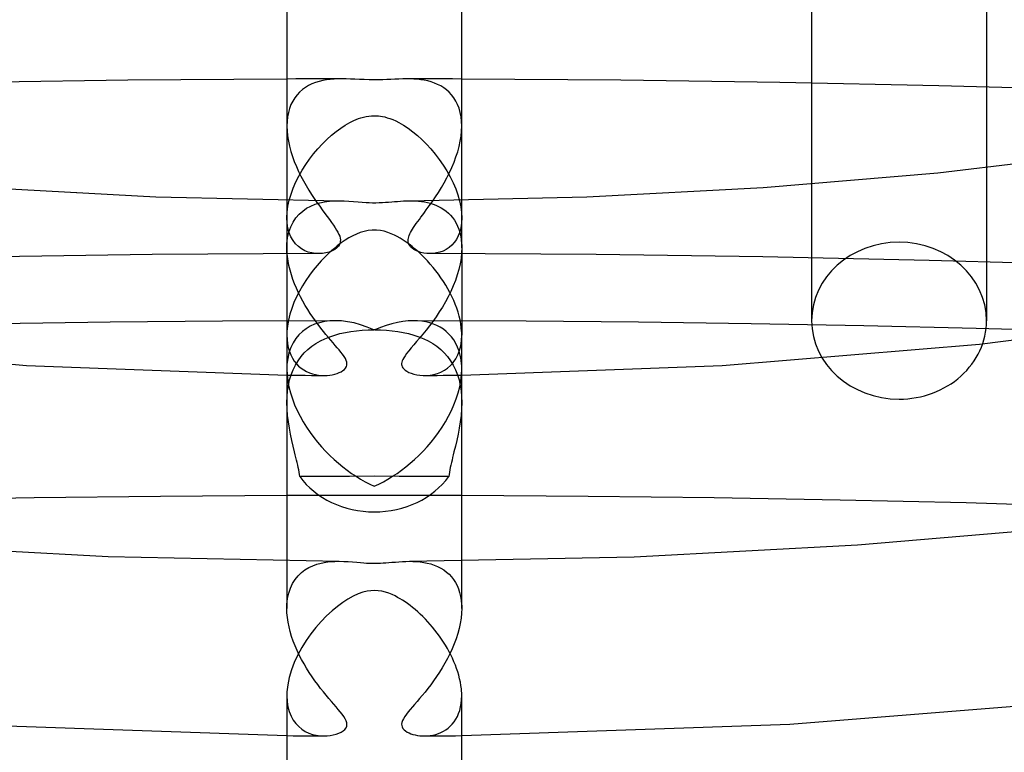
# Model space of a CAD drawing. Header units: millimetres. Extents: x -273 to 273, y -156 to 255.
# Tile 49 of 98: x -8 to 14, y 128 to 145. Entities that reach past the tile are written whole.
import ezdxf

# ---------------------------------------------------------------- set-up
doc = ezdxf.new("R2010")
doc.units = ezdxf.units.MM
doc.layers.add('HIDDEN', color=7, linetype='Continuous')
doc.layers.add('THICK', color=7, linetype='Continuous')

msp = doc.modelspace()

# ---------------------------------------------------------------- linework, layer by layer
at = {"layer": 'HIDDEN'}
for p, q in [((-1.791, 143.264), (-2, 143.263)), ((-1.582, 143.265), (-1.791, 143.264)), ((-1.373, 143.266), (-1.582, 143.265)), ((-1.164, 143.266), (-1.373, 143.266)), ((-1.18, 143.227), (-1.264, 143.207)), ((-1.095, 143.243), (-1.18, 143.227)), ((-0.955, 143.266), (-1.164, 143.266)), ((-1.008, 143.254), (-1.095, 143.243)), ((-0.921, 143.261), (-1.008, 143.254)), ((-0.745, 143.267), (-0.955, 143.266)), ((-0.834, 143.265), (-0.921, 143.261)), ((-0.747, 143.267), (-0.834, 143.265)), ((-0.646, 143.266), (-0.747, 143.267)), ((-0.545, 143.262), (-0.646, 143.266)), ((-0.443, 143.258), (-0.545, 143.262)), ((-0.339, 143.253), (-0.443, 143.258)), ((-0.231, 143.248), (-0.339, 143.253)), ((-0.118, 143.244), (-0.231, 143.248)), ((0, 143.243), (-0.118, 143.244)), ((0.097, 143.244), (0, 143.243)), ((0.194, 143.247), (0.097, 143.244)), ((0.289, 143.25), (0.194, 143.247)), ((0.381, 143.255), (0.289, 143.25)), ((0.472, 143.259), (0.381, 143.255)), ((0.563, 143.263), (0.472, 143.259)), ((0.655, 143.266), (0.563, 143.263)), ((0.746, 143.267), (0.655, 143.266)), ((0.955, 143.266), (0.745, 143.267)), ((0.826, 143.266), (0.746, 143.267)), ((0.905, 143.262), (0.826, 143.266)), ((0.985, 143.256), (0.905, 143.262)), ((1.164, 143.266), (0.955, 143.266)), ((1.064, 143.247), (0.985, 143.256)), ((1.143, 143.234), (1.064, 143.247)), ((1.221, 143.218), (1.143, 143.234)), ((1.373, 143.266), (1.164, 143.266)), ((1.298, 143.197), (1.221, 143.218)), ((1.582, 143.265), (1.373, 143.266)), ((1.791, 143.264), (1.582, 143.265)), ((2, 143.263), (1.791, 143.264)), ((-1.645, 143.02), (-1.708, 142.964)), ((-1.576, 143.069), (-1.645, 143.02)), ((-1.504, 143.112), (-1.576, 143.069)), ((-1.427, 143.15), (-1.504, 143.112)), ((-1.347, 143.181), (-1.427, 143.15)), ((-1.264, 143.207), (-1.347, 143.181)), ((1.374, 143.171), (1.298, 143.197)), ((1.447, 143.14), (1.374, 143.171)), ((1.519, 143.104), (1.447, 143.14)), ((1.587, 143.062), (1.519, 143.104)), ((1.652, 143.014), (1.587, 143.062)), ((1.712, 142.96), (1.652, 143.014)), ((10, 143.172), (10, 137.732)), ((14, 143.081), (14, 137.732)), ((-1.819, 142.833), (-1.866, 142.758)), ((-1.766, 142.902), (-1.819, 142.833)), ((-1.708, 142.964), (-1.766, 142.902)), ((1.769, 142.899), (1.712, 142.96)), ((1.82, 142.832), (1.769, 142.899)), ((1.866, 142.759), (1.82, 142.832)), ((-1.94, 142.589), (-1.966, 142.496)), ((-1.906, 142.676), (-1.94, 142.589)), ((-1.866, 142.758), (-1.906, 142.676)), ((1.905, 142.678), (1.866, 142.759)), ((1.939, 142.592), (1.905, 142.678)), ((1.965, 142.499), (1.939, 142.592)), ((-1.985, 142.397), (-1.996, 142.293)), ((-1.966, 142.496), (-1.985, 142.397)), ((-0.515, 142.29), (-0.467, 142.313)), ((-0.467, 142.313), (-0.416, 142.335)), ((-0.416, 142.335), (-0.363, 142.356)), ((-0.363, 142.356), (-0.306, 142.375)), ((-0.306, 142.375), (-0.248, 142.391)), ((-0.248, 142.391), (-0.187, 142.405)), ((-0.187, 142.405), (-0.125, 142.415)), ((-0.125, 142.415), (-0.062, 142.421)), ((-0.062, 142.421), (0, 142.423)), ((0, 142.423), (0.047, 142.422)), ((0.047, 142.422), (0.093, 142.418)), ((0.093, 142.418), (0.138, 142.413)), ((0.138, 142.413), (0.186, 142.405)), ((0.186, 142.405), (0.238, 142.394)), ((0.238, 142.394), (0.295, 142.378)), ((0.295, 142.378), (0.355, 142.358)), ((0.355, 142.358), (0.421, 142.333)), ((0.421, 142.333), (0.49, 142.302)), ((1.984, 142.4), (1.965, 142.499)), ((1.996, 142.296), (1.984, 142.4)), ((-1.996, 142.293), (-2, 142.186)), ((-2, 142.186), (-1.996, 142.074)), ((-0.873, 142.061), (-0.768, 142.139)), ((-0.768, 142.139), (-0.664, 142.208)), ((-0.664, 142.208), (-0.561, 142.267)), ((-0.561, 142.267), (-0.515, 142.29)), ((0.49, 142.302), (0.561, 142.267)), ((0.561, 142.267), (0.668, 142.205)), ((0.668, 142.205), (0.774, 142.135)), ((0.774, 142.135), (0.88, 142.056)), ((2, 142.187), (1.996, 142.296)), ((1.996, 142.074), (2, 142.187)), ((-1.996, 142.074), (-1.985, 141.959)), ((-1.985, 141.959), (-1.966, 141.841)), ((-1.188, 141.777), (-1.084, 141.88)), ((-1.084, 141.88), (-0.979, 141.975)), ((-0.979, 141.975), (-0.873, 142.061)), ((0.88, 142.056), (0.985, 141.97)), ((0.985, 141.97), (1.09, 141.875)), ((1.09, 141.875), (1.193, 141.772)), ((1.966, 141.839), (1.985, 141.958)), ((1.985, 141.958), (1.996, 142.074)), ((-1.966, 141.841), (-1.94, 141.724)), ((-1.94, 141.724), (-1.909, 141.606)), ((-1.387, 141.552), (-1.289, 141.668)), ((-1.289, 141.668), (-1.188, 141.777)), ((1.193, 141.772), (1.294, 141.662)), ((1.294, 141.662), (1.393, 141.544)), ((1.907, 141.598), (1.939, 141.719)), ((1.939, 141.719), (1.966, 141.839)), ((-1.909, 141.606), (-1.872, 141.489)), ((-1.872, 141.489), (-1.829, 141.374)), ((-1.567, 141.306), (-1.479, 141.431)), ((-1.479, 141.431), (-1.387, 141.552)), ((1.393, 141.544), (1.487, 141.421)), ((1.487, 141.421), (1.577, 141.292)), ((1.823, 141.357), (1.868, 141.478)), ((1.868, 141.478), (1.907, 141.598)), ((-1.829, 141.374), (-1.783, 141.259)), ((-1.783, 141.259), (-1.732, 141.147)), ((-1.649, 141.176), (-1.567, 141.306)), ((1.577, 141.292), (1.66, 141.159)), ((1.719, 141.12), (1.773, 141.238)), ((1.773, 141.238), (1.823, 141.357)), ((-1.793, 140.907), (-1.725, 141.043)), ((-1.732, 141.147), (-1.678, 141.037)), ((-1.725, 141.043), (-1.649, 141.176)), ((-1.678, 141.037), (-1.621, 140.929)), ((1.599, 140.89), (1.661, 141.004)), ((1.66, 141.159), (1.735, 141.024)), ((1.661, 141.004), (1.719, 141.12)), ((1.735, 141.024), (1.803, 140.887)), ((-1.905, 140.627), (-1.853, 140.768)), ((-1.853, 140.768), (-1.793, 140.907)), ((-1.621, 140.929), (-1.561, 140.824)), ((-1.561, 140.824), (-1.499, 140.721)), ((1.467, 140.669), (1.534, 140.778)), ((1.534, 140.778), (1.599, 140.89)), ((1.803, 140.887), (1.861, 140.747)), ((1.861, 140.747), (1.911, 140.609)), ((-1.946, 140.488), (-1.905, 140.627)), ((-1.499, 140.721), (-1.437, 140.622)), ((-1.437, 140.622), (-1.374, 140.526)), ((-1.374, 140.526), (-1.311, 140.435)), ((1.328, 140.46), (1.398, 140.563)), ((1.398, 140.563), (1.467, 140.669)), ((1.911, 140.609), (1.949, 140.472)), ((-2, 140.488), (-2, 139.401)), ((-1.994, 140.215), (-1.975, 140.35)), ((-1.975, 140.35), (-1.946, 140.488)), ((-1.638, 140.242), (-1.548, 140.305)), ((-1.548, 140.305), (-1.452, 140.356)), ((-1.452, 140.356), (-1.351, 140.397)), ((-1.351, 140.397), (-1.246, 140.428)), ((-1.311, 140.435), (-1.249, 140.349)), ((-1.249, 140.349), (-1.189, 140.266)), ((-1.246, 140.428), (-1.138, 140.451)), ((-1.138, 140.451), (-1.028, 140.466)), ((-1.028, 140.466), (-0.917, 140.474)), ((-0.917, 140.474), (-0.806, 140.475)), ((0.802, 140.475), (0.871, 140.475)), ((0.871, 140.475), (0.941, 140.472)), ((0.941, 140.472), (1.011, 140.467)), ((1.011, 140.467), (1.08, 140.46)), ((1.08, 140.46), (1.148, 140.449)), ((1.148, 140.449), (1.215, 140.436)), ((1.189, 140.266), (1.258, 140.36)), ((1.215, 140.436), (1.282, 140.419)), ((1.258, 140.36), (1.328, 140.46)), ((1.282, 140.419), (1.346, 140.398)), ((1.346, 140.398), (1.41, 140.375)), ((1.41, 140.375), (1.471, 140.347)), ((1.471, 140.347), (1.531, 140.315)), ((1.531, 140.315), (1.588, 140.279)), ((1.949, 140.472), (1.978, 140.338)), ((1.978, 140.338), (1.994, 140.207)), ((2, 139.401), (2, 140.488)), ((-2, 140.084), (-1.994, 140.215)), ((-1.994, 139.963), (-2, 140.084)), ((-1.859, 139.986), (-1.795, 140.083)), ((-1.795, 140.083), (-1.721, 140.169)), ((-1.721, 140.169), (-1.638, 140.242)), ((-1.189, 140.266), (-1.131, 140.188)), ((-1.131, 140.188), (-1.076, 140.114)), ((-1.076, 140.114), (-1.025, 140.044)), ((1.03, 140.051), (1.067, 140.102)), ((1.067, 140.102), (1.107, 140.155)), ((1.107, 140.155), (1.147, 140.209)), ((1.147, 140.209), (1.189, 140.266)), ((1.588, 140.279), (1.643, 140.238)), ((1.643, 140.238), (1.696, 140.193)), ((1.696, 140.193), (1.745, 140.144)), ((1.745, 140.144), (1.79, 140.09)), ((1.79, 140.09), (1.832, 140.031)), ((1.994, 140.207), (2, 140.082)), ((2, 140.082), (1.995, 139.967)), ((-1.976, 139.849), (-1.994, 139.963)), ((-1.948, 139.744), (-1.976, 139.849)), ((-1.954, 139.758), (-1.912, 139.878)), ((-1.912, 139.878), (-1.859, 139.986)), ((-1.025, 140.044), (-0.977, 139.978)), ((-0.977, 139.978), (-0.933, 139.917)), ((-0.933, 139.917), (-0.894, 139.86)), ((-0.894, 139.86), (-0.861, 139.806)), ((0.874, 139.828), (0.9, 139.868)), ((0.9, 139.868), (0.928, 139.91)), ((0.928, 139.91), (0.96, 139.955)), ((0.96, 139.955), (0.994, 140.002)), ((0.994, 140.002), (1.03, 140.051)), ((1.832, 140.031), (1.87, 139.967)), ((1.87, 139.967), (1.904, 139.898)), ((1.904, 139.898), (1.933, 139.825)), ((1.979, 139.859), (1.953, 139.76)), ((1.995, 139.967), (1.979, 139.859)), ((-1.998, 139.489), (-1.982, 139.628)), ((-1.982, 139.628), (-1.954, 139.758)), ((-1.908, 139.648), (-1.948, 139.744)), ((-1.859, 139.564), (-1.908, 139.648)), ((-0.861, 139.806), (-0.832, 139.756)), ((-0.832, 139.756), (-0.81, 139.708)), ((-0.81, 139.708), (-0.792, 139.663)), ((-0.792, 139.663), (-0.781, 139.621)), ((-0.781, 139.621), (-0.776, 139.581)), ((0.777, 139.593), (0.781, 139.622)), ((0.781, 139.622), (0.789, 139.653)), ((0.789, 139.653), (0.8, 139.685)), ((0.8, 139.685), (0.814, 139.718)), ((0.814, 139.718), (0.831, 139.753)), ((0.831, 139.753), (0.851, 139.789)), ((0.851, 139.789), (0.874, 139.828)), ((1.918, 139.67), (1.876, 139.59)), ((1.953, 139.76), (1.918, 139.67)), ((1.933, 139.825), (1.957, 139.747)), ((1.957, 139.747), (1.976, 139.665)), ((1.976, 139.665), (1.989, 139.579)), ((-2, 139.43), (-1.999, 139.445)), ((-2, 139.416), (-2, 139.43)), ((-2, 139.401), (-2, 139.416)), ((-1.997, 139.301), (-2, 139.401)), ((-2, 139.401), (-2, 137.402)), ((-1.999, 139.46), (-1.998, 139.474)), ((-1.999, 139.445), (-1.999, 139.46)), ((-1.998, 139.474), (-1.998, 139.489)), ((-1.802, 139.49), (-1.859, 139.564)), ((-1.737, 139.427), (-1.802, 139.49)), ((-1.665, 139.375), (-1.737, 139.427)), ((-0.856, 139.398), (-0.905, 139.361)), ((-0.821, 139.436), (-0.856, 139.398)), ((-0.797, 139.473), (-0.821, 139.436)), ((-0.784, 139.508), (-0.797, 139.473)), ((-0.777, 139.544), (-0.784, 139.508)), ((-0.776, 139.581), (-0.777, 139.544)), ((0.775, 139.564), (0.777, 139.593)), ((0.777, 139.536), (0.775, 139.564)), ((0.783, 139.509), (0.777, 139.536)), ((0.793, 139.482), (0.783, 139.509)), ((0.809, 139.453), (0.793, 139.482)), ((0.831, 139.423), (0.809, 139.453)), ((0.862, 139.393), (0.831, 139.423)), ((0.902, 139.363), (0.862, 139.393)), ((1.709, 139.405), (1.643, 139.361)), ((1.77, 139.457), (1.709, 139.405)), ((1.826, 139.519), (1.77, 139.457)), ((1.876, 139.59), (1.826, 139.519)), ((1.989, 139.579), (1.997, 139.489)), ((2, 139.401), (1.996, 139.281)), ((1.997, 139.489), (1.998, 139.474)), ((1.998, 139.474), (1.999, 139.46)), ((1.999, 139.46), (1.999, 139.445)), ((1.999, 139.445), (2, 139.43)), ((2, 139.43), (2, 139.416)), ((2, 139.416), (2, 139.401)), ((2, 139.401), (2, 137.402)), ((-5.077, 139.243), (-8.885, 139.191)), ((-1.27, 139.266), (-5.077, 139.243)), ((-1.988, 139.2), (-1.997, 139.301)), ((-1.973, 139.096), (-1.988, 139.2)), ((-1.589, 139.333), (-1.665, 139.375)), ((-1.51, 139.302), (-1.589, 139.333)), ((-1.428, 139.281), (-1.51, 139.302)), ((-1.345, 139.269), (-1.428, 139.281)), ((-1.263, 139.266), (-1.345, 139.269)), ((-1.182, 139.271), (-1.263, 139.266)), ((-1.105, 139.283), (-1.182, 139.271)), ((-1.031, 139.303), (-1.105, 139.283)), ((-0.964, 139.329), (-1.031, 139.303)), ((-0.905, 139.361), (-0.964, 139.329)), ((0.951, 139.335), (0.902, 139.363)), ((1.006, 139.312), (0.951, 139.335)), ((1.066, 139.292), (1.006, 139.312)), ((1.131, 139.278), (1.066, 139.292)), ((1.199, 139.269), (1.131, 139.278)), ((1.27, 139.266), (1.199, 139.269)), ((5.077, 139.243), (1.27, 139.266)), ((1.35, 139.27), (1.276, 139.266)), ((1.426, 139.281), (1.35, 139.27)), ((1.501, 139.299), (1.426, 139.281)), ((1.573, 139.326), (1.501, 139.299)), ((1.643, 139.361), (1.573, 139.326)), ((1.983, 139.158), (1.962, 139.033)), ((1.996, 139.281), (1.983, 139.158)), ((8.885, 139.191), (5.077, 139.243)), ((12.691, 139.113), (8.885, 139.191)), ((-1.953, 138.991), (-1.973, 139.096)), ((-1.927, 138.886), (-1.953, 138.991)), ((1.962, 139.033), (1.932, 138.905)), ((16.494, 139.006), (12.691, 139.113)), ((-1.897, 138.782), (-1.927, 138.886)), ((-1.862, 138.678), (-1.897, 138.782)), ((1.896, 138.778), (1.853, 138.651)), ((1.932, 138.905), (1.896, 138.778)), ((-1.823, 138.575), (-1.862, 138.678)), ((-1.781, 138.473), (-1.823, 138.575)), ((1.803, 138.526), (1.749, 138.402)), ((1.853, 138.651), (1.803, 138.526)), ((-1.735, 138.373), (-1.781, 138.473)), ((-1.686, 138.274), (-1.735, 138.373)), ((-1.634, 138.177), (-1.686, 138.274)), ((1.689, 138.28), (1.625, 138.161)), ((1.749, 138.402), (1.689, 138.28)), ((-1.58, 138.082), (-1.634, 138.177)), ((-1.523, 137.99), (-1.58, 138.082)), ((1.557, 138.045), (1.486, 137.931)), ((1.625, 138.161), (1.557, 138.045)), ((-1.465, 137.899), (-1.523, 137.99)), ((-1.406, 137.811), (-1.465, 137.899)), ((-1.345, 137.725), (-1.406, 137.811)), ((1.413, 137.821), (1.337, 137.714)), ((1.486, 137.931), (1.413, 137.821)), ((-6.044, 137.698), (-8.618, 137.663)), ((-3.47, 137.721), (-6.044, 137.698)), ((-0.897, 137.731), (-3.47, 137.721)), ((-1.465, 137.604), (-1.559, 137.549)), ((-1.364, 137.649), (-1.465, 137.604)), ((-1.255, 137.685), (-1.364, 137.649)), ((-1.284, 137.642), (-1.345, 137.725)), ((-1.224, 137.563), (-1.284, 137.642)), ((-1.14, 137.711), (-1.255, 137.685)), ((-1.019, 137.726), (-1.14, 137.711)), ((-0.892, 137.731), (-1.019, 137.726)), ((-0.753, 137.725), (-0.892, 137.731)), ((-0.61, 137.708), (-0.753, 137.725)), ((-0.464, 137.679), (-0.61, 137.708)), ((-0.315, 137.638), (-0.464, 137.679)), ((-0.163, 137.587), (-0.315, 137.638)), ((-0.011, 137.525), (-0.163, 137.587)), ((0.272, 137.625), (0.142, 137.579)), ((0.4, 137.663), (0.272, 137.625)), ((0.527, 137.693), (0.4, 137.663)), ((0.651, 137.714), (0.527, 137.693)), ((0.773, 137.727), (0.651, 137.714)), ((0.892, 137.731), (0.773, 137.727)), ((0.991, 137.728), (0.892, 137.731)), ((3.47, 137.721), (0.897, 137.731)), ((1.087, 137.719), (0.991, 137.728)), ((1.179, 137.703), (1.087, 137.719)), ((1.268, 137.682), (1.179, 137.703)), ((1.261, 137.611), (1.184, 137.513)), ((1.337, 137.714), (1.261, 137.611)), ((1.352, 137.654), (1.268, 137.682)), ((1.433, 137.62), (1.352, 137.654)), ((1.508, 137.58), (1.433, 137.62)), ((1.579, 137.535), (1.508, 137.58)), ((6.044, 137.698), (3.47, 137.721)), ((8.618, 137.663), (6.044, 137.698)), ((11.192, 137.615), (8.618, 137.663)), ((13.764, 137.556), (11.192, 137.615)), ((-2, 137.402), (-1.996, 137.302)), ((-1.724, 137.408), (-1.795, 137.322)), ((-1.645, 137.484), (-1.724, 137.408)), ((-1.559, 137.549), (-1.645, 137.484)), ((-1.164, 137.488), (-1.224, 137.563)), ((-1.105, 137.416), (-1.164, 137.488)), ((-1.128, 137.319), (-1.018, 137.364)), ((-1.049, 137.349), (-1.105, 137.416)), ((-1.018, 137.364), (-0.903, 137.403)), ((-0.903, 137.403), (-0.785, 137.436)), ((-0.785, 137.436), (-0.662, 137.463)), ((-0.662, 137.463), (-0.536, 137.485)), ((-0.536, 137.485), (-0.408, 137.502)), ((-0.408, 137.502), (-0.277, 137.515)), ((-0.277, 137.515), (-0.144, 137.522)), ((-0.144, 137.522), (-0.011, 137.525)), ((0.142, 137.579), (0.011, 137.525)), ((0.011, 137.525), (0.145, 137.522)), ((0.145, 137.522), (0.278, 137.514)), ((0.278, 137.514), (0.408, 137.502)), ((0.408, 137.502), (0.537, 137.485)), ((0.537, 137.485), (0.663, 137.463)), ((0.663, 137.463), (0.785, 137.436)), ((0.785, 137.436), (0.904, 137.403)), ((0.904, 137.403), (1.019, 137.364)), ((1.019, 137.364), (1.129, 137.319)), ((1.109, 137.421), (1.036, 137.334)), ((1.184, 137.513), (1.109, 137.421)), ((1.646, 137.483), (1.579, 137.535)), ((1.708, 137.426), (1.646, 137.483)), ((1.765, 137.362), (1.708, 137.426)), ((1.817, 137.291), (1.765, 137.362)), ((1.994, 137.276), (2, 137.402)), ((16.334, 137.484), (13.764, 137.556)), ((-1.996, 137.302), (-1.985, 137.206)), ((-1.985, 137.206), (-1.967, 137.115)), ((-1.858, 137.225), (-1.91, 137.116)), ((-1.795, 137.322), (-1.858, 137.225)), ((-1.518, 137.074), (-1.429, 137.146)), ((-1.429, 137.146), (-1.334, 137.211)), ((-1.334, 137.211), (-1.234, 137.268)), ((-1.234, 137.268), (-1.128, 137.319)), ((-0.994, 137.285), (-1.049, 137.349)), ((-0.942, 137.224), (-0.994, 137.285)), ((-0.893, 137.167), (-0.942, 137.224)), ((-0.847, 137.114), (-0.893, 137.167)), ((0.902, 137.178), (0.842, 137.108)), ((0.967, 137.253), (0.902, 137.178)), ((1.036, 137.334), (0.967, 137.253)), ((1.129, 137.319), (1.234, 137.268)), ((1.234, 137.268), (1.335, 137.21)), ((1.335, 137.21), (1.43, 137.146)), ((1.43, 137.146), (1.518, 137.074)), ((1.864, 137.213), (1.817, 137.291)), ((1.905, 137.128), (1.864, 137.213)), ((1.948, 137.047), (1.977, 137.157)), ((1.977, 137.157), (1.994, 137.276)), ((-1.951, 136.996), (-1.98, 136.866)), ((-1.967, 137.115), (-1.942, 137.029)), ((-1.91, 137.116), (-1.951, 136.996)), ((-1.942, 137.029), (-1.911, 136.95)), ((-1.911, 136.95), (-1.873, 136.876)), ((-1.745, 136.816), (-1.676, 136.909)), ((-1.676, 136.909), (-1.601, 136.995)), ((-1.601, 136.995), (-1.518, 137.074)), ((-0.804, 137.063), (-0.847, 137.114)), ((-0.763, 137.013), (-0.804, 137.063)), ((-0.725, 136.963), (-0.763, 137.013)), ((-0.691, 136.914), (-0.725, 136.963)), ((-0.662, 136.867), (-0.691, 136.914)), ((0.702, 136.931), (0.673, 136.885)), ((0.74, 136.983), (0.702, 136.931)), ((0.787, 137.043), (0.74, 136.983)), ((0.842, 137.108), (0.787, 137.043)), ((1.518, 137.074), (1.601, 136.995)), ((1.601, 136.995), (1.677, 136.909)), ((1.677, 136.909), (1.746, 136.815)), ((1.862, 136.857), (1.91, 136.947)), ((1.939, 137.037), (1.905, 137.128)), ((1.91, 136.947), (1.948, 137.047)), ((1.966, 136.939), (1.939, 137.037)), ((1.985, 136.836), (1.966, 136.939)), ((-1.998, 136.694), (-1.999, 136.677)), ((-1.997, 136.728), (-1.998, 136.711)), ((-1.998, 136.711), (-1.998, 136.694)), ((-1.98, 136.866), (-1.997, 136.728)), ((-1.873, 136.876), (-1.83, 136.809)), ((-1.859, 136.608), (-1.806, 136.716)), ((-1.83, 136.809), (-1.782, 136.748)), ((-1.806, 136.716), (-1.745, 136.816)), ((-1.782, 136.748), (-1.73, 136.694)), ((-1.73, 136.694), (-1.673, 136.646)), ((-0.642, 136.824), (-0.662, 136.867)), ((-0.656, 136.648), (-0.638, 136.68)), ((-0.629, 136.784), (-0.642, 136.824)), ((-0.638, 136.68), (-0.627, 136.713)), ((-0.625, 136.748), (-0.629, 136.784)), ((-0.627, 136.713), (-0.625, 136.748)), ((0.629, 136.783), (0.625, 136.755)), ((0.625, 136.755), (0.625, 136.728)), ((0.625, 136.728), (0.63, 136.703)), ((0.638, 136.813), (0.629, 136.783)), ((0.63, 136.703), (0.638, 136.679)), ((0.652, 136.846), (0.638, 136.813)), ((0.673, 136.885), (0.652, 136.846)), ((1.676, 136.648), (1.744, 136.708)), ((1.744, 136.708), (1.807, 136.778)), ((1.746, 136.815), (1.806, 136.714)), ((1.806, 136.714), (1.859, 136.607)), ((1.807, 136.778), (1.862, 136.857)), ((1.997, 136.728), (1.985, 136.836)), ((1.998, 136.711), (1.997, 136.728)), ((1.999, 136.694), (1.998, 136.711)), ((1.999, 136.677), (1.999, 136.694)), ((-1.999, 136.677), (-2, 136.659)), ((-2, 136.659), (-2, 136.641)), ((-2, 136.641), (-2, 136.624)), ((-2, 136.624), (-1.995, 136.492)), ((-2, 136.488), (-1.859, 136.486)), ((-1.995, 136.492), (-1.979, 136.357)), ((-1.939, 136.375), (-1.903, 136.494)), ((-1.903, 136.494), (-1.859, 136.608)), ((-1.859, 136.486), (-1.719, 136.484)), ((-1.719, 136.484), (-1.578, 136.482)), ((-1.673, 136.646), (-1.613, 136.604)), ((-1.613, 136.604), (-1.549, 136.569)), ((-1.578, 136.482), (-1.437, 136.481)), ((-1.549, 136.569), (-1.483, 136.54)), ((-1.483, 136.54), (-1.415, 136.516)), ((-1.437, 136.481), (-1.297, 136.479)), ((-1.415, 136.516), (-1.346, 136.499)), ((-1.346, 136.499), (-1.277, 136.487)), ((-1.297, 136.479), (-1.156, 136.478)), ((-1.277, 136.487), (-1.209, 136.48)), ((-1.209, 136.48), (-1.142, 136.478)), ((-1.142, 136.478), (-1.079, 136.48)), ((-1.079, 136.48), (-1.018, 136.487)), ((-1.018, 136.487), (-0.96, 136.496)), ((-0.96, 136.496), (-0.905, 136.509)), ((-0.905, 136.509), (-0.853, 136.524)), ((-0.853, 136.524), (-0.804, 136.543)), ((-0.804, 136.543), (-0.759, 136.565)), ((-0.759, 136.565), (-0.718, 136.59)), ((-0.718, 136.59), (-0.684, 136.618)), ((-0.684, 136.618), (-0.656, 136.648)), ((0.638, 136.679), (0.652, 136.654)), ((0.652, 136.654), (0.673, 136.629)), ((0.673, 136.629), (0.702, 136.602)), ((0.702, 136.602), (0.741, 136.575)), ((0.741, 136.575), (0.79, 136.549)), ((0.79, 136.549), (0.846, 136.527)), ((0.846, 136.527), (0.907, 136.508)), ((0.907, 136.508), (0.974, 136.493)), ((0.974, 136.493), (1.044, 136.483)), ((1.044, 136.483), (1.118, 136.478)), ((1.118, 136.478), (1.198, 136.479)), ((1.156, 136.478), (1.296, 136.479)), ((1.198, 136.479), (1.28, 136.487)), ((1.28, 136.487), (1.363, 136.502)), ((1.296, 136.479), (1.437, 136.481)), ((1.363, 136.502), (1.444, 136.525)), ((1.437, 136.481), (1.578, 136.482)), ((1.444, 136.525), (1.524, 136.557)), ((1.524, 136.557), (1.602, 136.598)), ((1.578, 136.482), (1.719, 136.484)), ((1.602, 136.598), (1.676, 136.648)), ((1.719, 136.484), (1.859, 136.486)), ((1.859, 136.607), (1.903, 136.494)), ((1.859, 136.486), (2, 136.488)), ((1.903, 136.494), (1.939, 136.375)), ((1.979, 136.357), (1.995, 136.492)), ((1.995, 136.492), (2, 136.624)), ((2, 136.659), (1.999, 136.677)), ((2, 136.641), (2, 136.659)), ((2, 136.624), (2, 136.641)), ((-1.985, 136.125), (-1.966, 136.252)), ((-1.979, 136.357), (-1.953, 136.22)), ((-1.966, 136.252), (-1.939, 136.375)), ((1.939, 136.375), (1.967, 136.25)), ((1.953, 136.22), (1.979, 136.357)), ((1.967, 136.25), (1.986, 136.123)), ((-1.996, 135.994), (-1.985, 136.125)), ((-1.953, 136.22), (-1.918, 136.082)), ((-1.918, 136.082), (-1.874, 135.945)), ((1.874, 135.945), (1.918, 136.082)), ((1.918, 136.082), (1.953, 136.22)), ((1.986, 136.123), (1.997, 135.994)), ((-2, 135.862), (-1.996, 135.994)), ((-1.996, 135.714), (-2, 135.862)), ((-1.874, 135.945), (-1.822, 135.809)), ((-1.822, 135.809), (-1.763, 135.676)), ((1.763, 135.676), (1.822, 135.809)), ((1.822, 135.809), (1.874, 135.945)), ((2, 135.862), (1.996, 135.713)), ((1.997, 135.994), (2, 135.862)), ((-1.984, 135.565), (-1.996, 135.714)), ((-1.966, 135.418), (-1.984, 135.565)), ((-1.763, 135.676), (-1.698, 135.546)), ((1.698, 135.546), (1.763, 135.676)), ((1.984, 135.564), (1.966, 135.418)), ((1.996, 135.713), (1.984, 135.564)), ((-1.943, 135.273), (-1.966, 135.418)), ((-1.698, 135.546), (-1.626, 135.419)), ((-1.626, 135.419), (-1.55, 135.295)), ((1.55, 135.295), (1.626, 135.419)), ((1.626, 135.419), (1.698, 135.546)), ((1.966, 135.418), (1.943, 135.273)), ((-1.915, 135.131), (-1.943, 135.273)), ((-1.885, 134.992), (-1.915, 135.131)), ((-1.55, 135.295), (-1.47, 135.176)), ((-1.47, 135.176), (-1.385, 135.062)), ((1.385, 135.062), (1.47, 135.176)), ((1.47, 135.176), (1.55, 135.295)), ((1.915, 135.131), (1.885, 134.993)), ((1.943, 135.273), (1.915, 135.131)), ((-1.854, 134.858), (-1.885, 134.992)), ((-1.385, 135.062), (-1.297, 134.952)), ((-1.297, 134.952), (-1.207, 134.846)), ((1.207, 134.846), (1.297, 134.952)), ((1.297, 134.952), (1.385, 135.062)), ((1.885, 134.993), (1.854, 134.859)), ((-1.822, 134.729), (-1.854, 134.858)), ((-1.807, 134.665), (-1.822, 134.729)), ((-1.792, 134.603), (-1.807, 134.665)), ((-1.207, 134.846), (-1.114, 134.745)), ((-1.114, 134.745), (-1.018, 134.649)), ((1.018, 134.649), (1.114, 134.745)), ((1.114, 134.745), (1.207, 134.846)), ((1.807, 134.665), (1.791, 134.603)), ((1.822, 134.729), (1.807, 134.665)), ((1.854, 134.859), (1.822, 134.729)), ((-1.777, 134.543), (-1.792, 134.603)), ((-1.763, 134.484), (-1.777, 134.543)), ((-1.75, 134.426), (-1.763, 134.484)), ((-1.018, 134.649), (-0.921, 134.557)), ((-0.921, 134.557), (-0.822, 134.47)), ((-0.822, 134.47), (-0.722, 134.388)), ((0.722, 134.388), (0.822, 134.47)), ((0.822, 134.47), (0.921, 134.557)), ((0.921, 134.557), (1.018, 134.649)), ((1.763, 134.483), (1.75, 134.425)), ((1.777, 134.542), (1.763, 134.483)), ((1.791, 134.603), (1.777, 134.542)), ((-1.738, 134.37), (-1.75, 134.426)), ((-1.728, 134.316), (-1.738, 134.37)), ((-1.718, 134.264), (-1.728, 134.316)), ((-1.711, 134.213), (-1.718, 134.264)), ((-1.704, 134.165), (-1.711, 134.213)), ((-0.722, 134.388), (-0.621, 134.311)), ((-0.621, 134.311), (-0.519, 134.238)), ((-0.519, 134.238), (-0.416, 134.17)), ((0.416, 134.17), (0.519, 134.238)), ((0.519, 134.238), (0.621, 134.311)), ((0.621, 134.311), (0.722, 134.388)), ((1.711, 134.213), (1.704, 134.165)), ((1.718, 134.263), (1.711, 134.213)), ((1.728, 134.315), (1.718, 134.263)), ((1.738, 134.369), (1.728, 134.315)), ((1.75, 134.425), (1.738, 134.369)), ((-1.133, 134.168), (-1.704, 134.165)), ((-0.565, 134.169), (-1.133, 134.168)), ((0, 134.17), (-0.565, 134.169)), ((-0.416, 134.17), (-0.312, 134.106)), ((-0.312, 134.106), (-0.208, 134.047)), ((-0.208, 134.047), (-0.104, 133.993)), ((-0.104, 133.993), (0, 133.944)), ((0.565, 134.169), (0, 134.17)), ((0, 133.944), (0.104, 133.993)), ((0.104, 133.993), (0.208, 134.047)), ((0.208, 134.047), (0.312, 134.106)), ((0.312, 134.106), (0.416, 134.17)), ((1.133, 134.168), (0.565, 134.169)), ((1.704, 134.165), (1.133, 134.168)), ((-1.333, 133.73), (-2, 133.728)), ((-0.667, 133.731), (-1.333, 133.73)), ((0, 133.732), (-0.667, 133.731)), ((0.667, 133.731), (0, 133.732)), ((1.333, 133.73), (0.667, 133.731)), ((2, 133.728), (1.333, 133.73)), ((-2, 132.235), (-2, 131.148)), ((-1.311, 132.159), (-1.212, 132.185)), ((-1.212, 132.185), (-1.112, 132.204)), ((-1.112, 132.204), (-1.009, 132.217)), ((-1.009, 132.217), (-0.906, 132.223)), ((-0.906, 132.223), (-0.803, 132.225)), ((0.803, 132.225), (0.884, 132.224)), ((0.884, 132.224), (0.966, 132.22)), ((0.966, 132.22), (1.048, 132.213)), ((1.048, 132.213), (1.13, 132.201)), ((1.13, 132.201), (1.211, 132.185)), ((1.211, 132.185), (1.292, 132.165)), ((2, 131.148), (2, 132.235)), ((-1.743, 131.893), (-1.668, 131.966)), ((-1.668, 131.966), (-1.586, 132.028)), ((-1.586, 132.028), (-1.499, 132.081)), ((-1.499, 132.081), (-1.407, 132.124)), ((-1.407, 132.124), (-1.311, 132.159)), ((1.292, 132.165), (1.371, 132.138)), ((1.371, 132.138), (1.447, 132.107)), ((1.447, 132.107), (1.52, 132.069)), ((1.52, 132.069), (1.588, 132.027)), ((1.588, 132.027), (1.651, 131.98)), ((1.651, 131.98), (1.71, 131.928)), ((-1.869, 131.715), (-1.811, 131.809)), ((-1.811, 131.809), (-1.743, 131.893)), ((1.71, 131.928), (1.763, 131.871)), ((1.763, 131.871), (1.811, 131.809)), ((1.811, 131.809), (1.854, 131.742)), ((1.854, 131.742), (1.892, 131.67)), ((-1.957, 131.495), (-1.918, 131.61)), ((-1.918, 131.61), (-1.869, 131.715)), ((1.892, 131.67), (1.925, 131.593)), ((1.925, 131.593), (1.952, 131.511)), ((1.952, 131.511), (1.973, 131.423)), ((-1.998, 131.235), (-1.983, 131.37)), ((-1.983, 131.37), (-1.957, 131.495)), ((1.973, 131.423), (1.989, 131.331)), ((1.989, 131.331), (1.997, 131.235)), ((-2, 131.177), (-1.999, 131.192)), ((-2, 131.162), (-2, 131.177)), ((-2, 131.148), (-2, 131.162)), ((-1.997, 131.045), (-2, 131.148)), ((-1.999, 131.206), (-1.998, 131.221)), ((-1.999, 131.192), (-1.999, 131.206)), ((-1.998, 131.221), (-1.998, 131.235)), ((2, 131.148), (1.996, 131.036)), ((1.997, 131.235), (1.998, 131.221)), ((1.998, 131.221), (1.999, 131.206)), ((1.999, 131.206), (1.999, 131.192)), ((1.999, 131.192), (2, 131.177)), ((2, 131.177), (2, 131.162)), ((2, 131.162), (2, 131.148)), ((-1.987, 130.94), (-1.997, 131.045)), ((-1.972, 130.833), (-1.987, 130.94)), ((-1.95, 130.724), (-1.972, 130.833)), ((1.985, 130.921), (1.966, 130.804)), ((1.996, 131.036), (1.985, 130.921)), ((-1.922, 130.615), (-1.95, 130.724)), ((-1.89, 130.507), (-1.922, 130.615)), ((1.941, 130.687), (1.909, 130.57)), ((1.966, 130.804), (1.941, 130.687)), ((-1.852, 130.398), (-1.89, 130.507)), ((-1.811, 130.291), (-1.852, 130.398)), ((1.872, 130.453), (1.829, 130.337)), ((1.909, 130.57), (1.872, 130.453)), ((-1.765, 130.184), (-1.811, 130.291)), ((-1.715, 130.079), (-1.765, 130.184)), ((1.782, 130.223), (1.73, 130.11)), ((1.829, 130.337), (1.782, 130.223)), ((-1.662, 129.976), (-1.715, 130.079)), ((-1.606, 129.875), (-1.662, 129.976)), ((1.674, 130), (1.615, 129.892)), ((1.73, 130.11), (1.674, 130)), ((-1.547, 129.776), (-1.606, 129.875)), ((-1.486, 129.679), (-1.547, 129.776)), ((1.554, 129.787), (1.49, 129.684)), ((1.615, 129.892), (1.554, 129.787)), ((-1.423, 129.584), (-1.486, 129.679)), ((-1.359, 129.492), (-1.423, 129.584)), ((-1.293, 129.403), (-1.359, 129.492)), ((1.357, 129.49), (1.291, 129.4)), ((1.424, 129.585), (1.357, 129.49)), ((1.49, 129.684), (1.424, 129.585)), ((-1.228, 129.317), (-1.293, 129.403)), ((-1.163, 129.236), (-1.228, 129.317)), ((1.225, 129.314), (1.16, 129.233)), ((1.291, 129.4), (1.225, 129.314)), ((-2, 129.15), (-1.994, 129.02)), ((-1.1, 129.159), (-1.163, 129.236)), ((-1.039, 129.086), (-1.1, 129.159)), ((-0.98, 129.017), (-1.039, 129.086)), ((1.036, 129.083), (0.977, 129.014)), ((1.097, 129.155), (1.036, 129.083)), ((1.16, 129.233), (1.097, 129.155)), ((1.988, 128.974), (1.997, 129.06)), ((1.997, 129.06), (2, 129.15)), ((-1.994, 129.02), (-1.975, 128.898)), ((-1.975, 128.898), (-1.945, 128.785)), ((-0.924, 128.953), (-0.98, 129.017)), ((-0.872, 128.892), (-0.924, 128.953)), ((-0.824, 128.836), (-0.872, 128.892)), ((-0.778, 128.781), (-0.824, 128.836)), ((0.821, 128.833), (0.775, 128.777)), ((0.87, 128.891), (0.821, 128.833)), ((0.922, 128.95), (0.87, 128.891)), ((0.977, 129.014), (0.922, 128.95)), ((1.929, 128.741), (1.954, 128.814)), ((1.954, 128.814), (1.974, 128.892)), ((1.974, 128.892), (1.988, 128.974)), ((-1.945, 128.785), (-1.905, 128.684)), ((-1.905, 128.684), (-1.854, 128.592)), ((-1.854, 128.592), (-1.795, 128.512)), ((-0.735, 128.726), (-0.778, 128.781)), ((-0.697, 128.673), (-0.735, 128.726)), ((-0.665, 128.621), (-0.697, 128.673)), ((-0.642, 128.573), (-0.665, 128.621)), ((0.644, 128.578), (0.63, 128.538)), ((0.666, 128.623), (0.644, 128.578)), ((0.696, 128.672), (0.666, 128.623)), ((0.733, 128.723), (0.696, 128.672)), ((0.775, 128.777), (0.733, 128.723)), ((1.826, 128.551), (1.865, 128.609)), ((1.865, 128.609), (1.899, 128.673)), ((1.899, 128.673), (1.929, 128.741)), ((-1.795, 128.512), (-1.729, 128.442)), ((-1.729, 128.442), (-1.657, 128.382)), ((-1.657, 128.382), (-1.579, 128.333)), ((-0.713, 128.343), (-0.674, 128.377)), ((-0.674, 128.377), (-0.647, 128.412)), ((-0.647, 128.412), (-0.63, 128.449)), ((-0.628, 128.528), (-0.642, 128.573)), ((-0.63, 128.449), (-0.625, 128.488)), ((-0.625, 128.488), (-0.628, 128.528)), ((0.63, 128.538), (0.625, 128.5)), ((0.625, 128.5), (0.627, 128.466)), ((0.627, 128.466), (0.636, 128.433)), ((0.636, 128.433), (0.654, 128.401)), ((0.654, 128.401), (0.681, 128.37)), ((0.681, 128.37), (0.714, 128.343)), ((1.581, 128.334), (1.636, 128.367)), ((1.636, 128.367), (1.688, 128.406)), ((1.688, 128.406), (1.737, 128.449)), ((1.737, 128.449), (1.784, 128.498)), ((1.784, 128.498), (1.826, 128.551)), ((-2, 128.235), (-1.859, 128.233)), ((-1.859, 128.233), (-1.719, 128.232)), ((-1.719, 128.232), (-1.578, 128.23)), ((-1.579, 128.333), (-1.497, 128.293)), ((-1.578, 128.23), (-1.437, 128.229)), ((-1.497, 128.293), (-1.412, 128.264)), ((-1.437, 128.229), (-1.296, 128.228)), ((-1.412, 128.264), (-1.326, 128.243)), ((-1.326, 128.243), (-1.24, 128.231)), ((-1.296, 128.228), (-1.156, 128.227)), ((-1.24, 128.231), (-1.156, 128.227)), ((-1.156, 128.227), (-1.08, 128.229)), ((-1.08, 128.229), (-1.006, 128.237)), ((-1.006, 128.237), (-0.938, 128.25)), ((-0.938, 128.25), (-0.874, 128.267)), ((-0.874, 128.267), (-0.814, 128.288)), ((-0.814, 128.288), (-0.76, 128.314)), ((-0.76, 128.314), (-0.713, 128.343)), ((0.714, 128.343), (0.752, 128.318)), ((0.752, 128.318), (0.794, 128.297)), ((0.794, 128.297), (0.839, 128.279)), ((0.839, 128.279), (0.884, 128.264)), ((0.884, 128.264), (0.933, 128.251)), ((0.933, 128.251), (0.986, 128.241)), ((0.986, 128.241), (1.04, 128.233)), ((1.04, 128.233), (1.097, 128.228)), ((1.097, 128.228), (1.156, 128.227)), ((1.156, 128.227), (1.217, 128.229)), ((1.156, 128.227), (1.297, 128.228)), ((1.217, 128.229), (1.279, 128.236)), ((1.279, 128.236), (1.342, 128.246)), ((1.297, 128.228), (1.437, 128.229)), ((1.342, 128.246), (1.404, 128.261)), ((1.404, 128.261), (1.465, 128.281)), ((1.437, 128.229), (1.578, 128.23)), ((1.465, 128.281), (1.524, 128.305)), ((1.524, 128.305), (1.581, 128.334)), ((1.578, 128.23), (1.719, 128.232)), ((1.719, 128.232), (1.859, 128.233)), ((1.859, 128.233), (2, 128.235))]:
    msp.add_line(p, q, dxfattribs=at)
for centre, major_axis, ratio, start_param, end_param in [((12, 137.732), (-2, 0), 0.897367, -1.570796, 0), ((12, 137.732), (-2, 0), 0.897367, 3.141593, 4.712389), ((12, 137.732), (-2, 0), 0.897367, 0, 1.570796), ((12, 137.732), (-2, 0), 0.897367, 1.570796, 3.141593), ((0, 135.235), (0, 2.289), 0.873583, 0, 0.005402), ((0, 135.235), (0, 2.289), 0.873583, -0.005402, 0), ((0, 135.055), (-2, 0), 0.849696, 0.550705, 1.570796), ((0, 135.055), (-2, 0), 0.849696, 1.570796, 2.590887)]:
    msp.add_ellipse(centre, major_axis=major_axis, ratio=ratio, start_param=start_param, end_param=end_param, dxfattribs=at)
at = {"layer": 'THICK'}
for p, q in [((-2, 145.657), (-2, 140.488)), ((2, 140.488), (2, 145.657)), ((10, 145.205), (10, 143.172)), ((14, 145.111), (14, 143.081)), ((-5.637, 143.237), (-9.273, 143.185)), ((-2, 143.263), (-5.637, 143.237)), ((5.637, 143.237), (2, 143.263)), ((9.273, 143.185), (5.637, 143.237)), ((12.907, 143.109), (9.273, 143.185)), ((16.536, 143.007), (12.907, 143.109)), ((12.886, 141.118), (16.816, 141.58)), ((8.894, 140.779), (12.886, 141.118)), ((-9.159, 140.797), (-4.993, 140.569)), ((4.86, 140.564), (8.894, 140.779)), ((-4.993, 140.569), (-0.802, 140.475)), ((0.802, 140.475), (4.86, 140.564)), ((-0.802, 140.475), (-0.692, 140.473)), ((-0.692, 140.473), (-0.583, 140.467)), ((-0.583, 140.467), (-0.475, 140.458)), ((-0.475, 140.458), (-0.37, 140.45)), ((-0.37, 140.45), (-0.274, 140.442)), ((-0.274, 140.442), (-0.189, 140.436)), ((-0.189, 140.436), (-0.114, 140.433)), ((-0.114, 140.433), (-0.04, 140.431)), ((-0.04, 140.431), (0.035, 140.431)), ((0.035, 140.431), (0.11, 140.433)), ((0.11, 140.433), (0.185, 140.436)), ((0.185, 140.436), (0.257, 140.441)), ((0.257, 140.441), (0.328, 140.446)), ((0.328, 140.446), (0.398, 140.452)), ((0.398, 140.452), (0.465, 140.458)), ((0.465, 140.458), (0.53, 140.463)), ((0.53, 140.463), (0.597, 140.468)), ((0.597, 140.468), (0.665, 140.471)), ((0.665, 140.471), (0.733, 140.474)), ((0.733, 140.474), (0.802, 140.475)), ((-0.579, 139.625), (-0.667, 139.571)), ((-0.492, 139.673), (-0.579, 139.625)), ((-0.406, 139.714), (-0.492, 139.673)), ((-0.32, 139.748), (-0.406, 139.714)), ((-0.231, 139.775), (-0.32, 139.748)), ((-0.14, 139.795), (-0.231, 139.775)), ((-0.046, 139.805), (-0.14, 139.795)), ((0.047, 139.805), (-0.046, 139.805)), ((0.138, 139.795), (0.047, 139.805)), ((0.225, 139.777), (0.138, 139.795)), ((0.308, 139.752), (0.225, 139.777)), ((0.386, 139.722), (0.308, 139.752)), ((0.458, 139.69), (0.386, 139.722)), ((0.524, 139.656), (0.458, 139.69)), ((0.59, 139.618), (0.524, 139.656)), ((0.658, 139.576), (0.59, 139.618)), ((-0.846, 139.442), (-0.937, 139.367)), ((-0.755, 139.51), (-0.846, 139.442)), ((-0.667, 139.571), (-0.755, 139.51)), ((0.727, 139.53), (0.658, 139.576)), ((0.796, 139.48), (0.727, 139.53)), ((0.866, 139.426), (0.796, 139.48)), ((0.937, 139.368), (0.866, 139.426)), ((-1.123, 139.196), (-1.215, 139.1)), ((-1.03, 139.285), (-1.123, 139.196)), ((-0.937, 139.367), (-1.03, 139.285)), ((1.007, 139.306), (0.937, 139.368)), ((1.078, 139.24), (1.007, 139.306)), ((1.147, 139.172), (1.078, 139.24)), ((1.214, 139.101), (1.147, 139.172)), ((-1.307, 138.997), (-1.396, 138.888)), ((-1.215, 139.1), (-1.307, 138.997)), ((1.28, 139.028), (1.214, 139.101)), ((1.344, 138.952), (1.28, 139.028)), ((1.406, 138.875), (1.344, 138.952)), ((-1.483, 138.773), (-1.565, 138.654)), ((-1.396, 138.888), (-1.483, 138.773)), ((1.466, 138.796), (1.406, 138.875)), ((1.524, 138.715), (1.466, 138.796)), ((1.58, 138.632), (1.524, 138.715)), ((-1.642, 138.532), (-1.714, 138.406)), ((-1.565, 138.654), (-1.642, 138.532)), ((1.633, 138.547), (1.58, 138.632)), ((1.683, 138.461), (1.633, 138.547)), ((-1.779, 138.277), (-1.837, 138.145)), ((-1.714, 138.406), (-1.779, 138.277)), ((1.73, 138.374), (1.683, 138.461)), ((1.774, 138.286), (1.73, 138.374)), ((1.815, 138.197), (1.774, 138.286)), ((-1.837, 138.145), (-1.887, 138.012)), ((1.852, 138.107), (1.815, 138.197)), ((1.886, 138.017), (1.852, 138.107)), ((-1.929, 137.88), (-1.962, 137.747)), ((-1.887, 138.012), (-1.929, 137.88)), ((1.916, 137.927), (1.886, 138.017)), ((1.941, 137.837), (1.916, 137.927)), ((1.962, 137.748), (1.941, 137.837)), ((13.839, 137.195), (19.672, 137.952)), ((-1.985, 137.616), (-1.998, 137.488)), ((-1.962, 137.747), (-1.985, 137.616)), ((1.978, 137.66), (1.962, 137.748)), ((1.99, 137.573), (1.978, 137.66)), ((-1.999, 137.445), (-2, 137.431)), ((-2, 137.431), (-2, 137.416)), ((-2, 137.416), (-2, 137.402)), ((-2, 137.402), (-2, 132.235)), ((-1.998, 137.473), (-1.999, 137.459)), ((-1.999, 137.459), (-1.999, 137.445)), ((-1.998, 137.488), (-1.998, 137.473)), ((1.997, 137.488), (1.99, 137.573)), ((1.998, 137.473), (1.997, 137.488)), ((1.999, 137.459), (1.998, 137.473)), ((1.999, 137.445), (1.999, 137.459)), ((2, 137.431), (1.999, 137.445)), ((2, 137.416), (2, 137.431)), ((2, 137.402), (2, 137.416)), ((2, 132.235), (2, 137.402)), ((-13.839, 137.195), (-7.956, 136.71)), ((7.956, 136.71), (13.839, 137.195)), ((-7.956, 136.71), (-2, 136.488)), ((2, 136.488), (7.956, 136.71)), ((-7.777, 133.675), (-10.663, 133.625)), ((-4.889, 133.709), (-7.777, 133.675)), ((-2, 133.728), (-4.889, 133.709)), ((4.887, 133.71), (2, 133.728)), ((7.772, 133.675), (4.887, 133.71)), ((10.655, 133.626), (7.772, 133.675)), ((13.538, 133.56), (10.655, 133.626)), ((16.421, 133.479), (13.538, 133.56)), ((11.052, 132.599), (16.109, 133.027)), ((-11.334, 132.619), (-6.083, 132.337)), ((5.941, 132.331), (11.052, 132.599)), ((-6.083, 132.337), (-0.802, 132.225)), ((-0.802, 132.225), (-0.699, 132.223)), ((-0.699, 132.223), (-0.598, 132.217)), ((-0.598, 132.217), (-0.499, 132.21)), ((-0.499, 132.21), (-0.403, 132.202)), ((-0.403, 132.202), (-0.318, 132.196)), ((-0.318, 132.196), (-0.243, 132.19)), ((-0.243, 132.19), (-0.177, 132.186)), ((-0.177, 132.186), (-0.12, 132.183)), ((-0.12, 132.183), (-0.067, 132.181)), ((-0.067, 132.181), (-0.014, 132.181)), ((-0.014, 132.181), (0.038, 132.181)), ((0.038, 132.181), (0.09, 132.182)), ((0.09, 132.182), (0.142, 132.184)), ((0.142, 132.184), (0.199, 132.187)), ((0.199, 132.187), (0.261, 132.191)), ((0.261, 132.191), (0.329, 132.196)), ((0.329, 132.196), (0.404, 132.202)), ((0.404, 132.202), (0.482, 132.209)), ((0.482, 132.209), (0.562, 132.215)), ((0.562, 132.215), (0.642, 132.22)), ((0.642, 132.22), (0.722, 132.223)), ((0.722, 132.223), (0.803, 132.225)), ((0.802, 132.225), (5.941, 132.331)), ((-0.262, 131.516), (-0.37, 131.478)), ((-0.166, 131.54), (-0.262, 131.516)), ((-0.081, 131.552), (-0.166, 131.54)), ((0.004, 131.556), (-0.081, 131.552)), ((0.09, 131.551), (0.004, 131.556)), ((0.175, 131.538), (0.09, 131.551)), ((0.257, 131.518), (0.175, 131.538)), ((0.335, 131.492), (0.257, 131.518)), ((-0.723, 131.282), (-0.844, 131.193)), ((-0.605, 131.359), (-0.723, 131.282)), ((-0.487, 131.425), (-0.605, 131.359)), ((-0.37, 131.478), (-0.487, 131.425)), ((0.408, 131.462), (0.335, 131.492)), ((0.475, 131.431), (0.408, 131.462)), ((0.534, 131.4), (0.475, 131.431)), ((0.589, 131.369), (0.534, 131.4)), ((0.645, 131.334), (0.589, 131.369)), ((0.702, 131.297), (0.645, 131.334)), ((0.759, 131.257), (0.702, 131.297)), ((-0.966, 131.091), (-1.09, 130.977)), ((-0.844, 131.193), (-0.966, 131.091)), ((0.817, 131.214), (0.759, 131.257)), ((0.875, 131.168), (0.817, 131.214)), ((0.933, 131.12), (0.875, 131.168)), ((0.992, 131.068), (0.933, 131.12)), ((1.051, 131.014), (0.992, 131.068)), ((-1.213, 130.851), (-1.334, 130.713)), ((-1.09, 130.977), (-1.213, 130.851)), ((1.11, 130.958), (1.051, 131.014)), ((1.167, 130.899), (1.11, 130.958)), ((1.224, 130.839), (1.167, 130.899)), ((1.279, 130.778), (1.224, 130.839)), ((-1.334, 130.713), (-1.451, 130.565)), ((1.333, 130.714), (1.279, 130.778)), ((1.386, 130.649), (1.333, 130.714)), ((1.438, 130.583), (1.386, 130.649)), ((-1.56, 130.41), (-1.66, 130.249)), ((-1.451, 130.565), (-1.56, 130.41)), ((1.488, 130.515), (1.438, 130.583)), ((1.536, 130.445), (1.488, 130.515)), ((1.583, 130.375), (1.536, 130.445)), ((1.628, 130.303), (1.583, 130.375)), ((-1.66, 130.249), (-1.75, 130.083)), ((1.671, 130.23), (1.628, 130.303)), ((1.712, 130.156), (1.671, 130.23)), ((1.751, 130.081), (1.712, 130.156)), ((-1.75, 130.083), (-1.829, 129.912)), ((1.788, 130.005), (1.751, 130.081)), ((1.822, 129.928), (1.788, 130.005)), ((1.854, 129.85), (1.822, 129.928)), ((-1.894, 129.741), (-1.945, 129.569)), ((-1.829, 129.912), (-1.894, 129.741)), ((1.883, 129.772), (1.854, 129.85)), ((1.909, 129.694), (1.883, 129.772)), ((-1.945, 129.569), (-1.98, 129.399)), ((1.932, 129.616), (1.909, 129.694)), ((1.952, 129.538), (1.932, 129.616)), ((1.969, 129.461), (1.952, 129.538)), ((-1.98, 129.399), (-1.998, 129.235)), ((1.982, 129.385), (1.969, 129.461)), ((1.991, 129.309), (1.982, 129.385)), ((1.997, 129.235), (1.991, 129.309)), ((-1.999, 129.192), (-2, 129.178)), ((-2, 129.178), (-2, 129.164)), ((-2, 129.164), (-2, 129.15)), ((-2, 129.15), (-2, 123.983)), ((-1.998, 129.22), (-1.999, 129.206)), ((-1.999, 129.206), (-1.999, 129.192)), ((-1.998, 129.235), (-1.998, 129.22)), ((1.998, 129.22), (1.997, 129.235)), ((1.999, 129.206), (1.998, 129.22)), ((1.999, 129.192), (1.999, 129.206)), ((2, 129.178), (1.999, 129.192)), ((2, 129.164), (2, 129.178)), ((2, 129.15), (2, 129.164)), ((2, 123.983), (2, 129.15)), ((9.502, 128.494), (16.915, 129.089)), ((-9.502, 128.494), (-2, 128.235)), ((2, 128.235), (9.502, 128.494))]:
    msp.add_line(p, q, dxfattribs=at)

doc.saveas('drawing.dxf')
